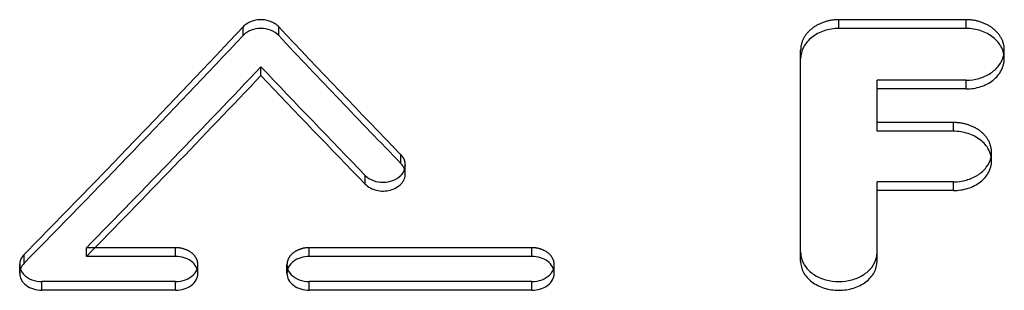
# Model space of a CAD drawing. Header units: millimetres. Extents: x 399 to 601, y 366 to 634.
# Tile 3 of 11: x 475 to 493, y 416 to 421. Entities that reach past the tile are written whole.
import ezdxf

# ---------------------------------------------------------------- set-up
doc = ezdxf.new("R2010")
doc.units = ezdxf.units.MM
doc.header["$LTSCALE"] = 65.185185
doc.linetypes.add('HIDDEN', pattern=[0.2, 0.1, -0.1])
doc.layers.add('KONST.EL_MIT_GEO', color=7, linetype='CONTINUOUS')

msp = doc.modelspace()

# ---------------------------------------------------------------- linework, layer by layer
at = {"layer": 'KONST.EL_MIT_GEO', "color": 8, "linetype": 'HIDDEN'}
for p, q in [((491.836, 420.821), (489.572, 420.821)), ((489.572, 420.665), (489.572, 420.821)), ((491.836, 420.665), (491.836, 420.821)), ((478.973, 420.539), (478.973, 420.695)), ((479.608, 420.539), (479.608, 420.695)), ((488.893, 420.127), (488.893, 420.283)), ((492.516, 420.127), (492.516, 420.283)), ((491.61, 418.995), (490.252, 418.995)), ((491.61, 418.84), (491.61, 418.995)), ((492.289, 418.312), (492.289, 418.467)), ((481.781, 418.268), (481.781, 418.424)), ((481.86, 418.084), (481.86, 418.24)), ((477.774, 416.772), (476.187, 416.772)), ((477.774, 416.617), (477.774, 416.772)), ((484.113, 416.772), (480.151, 416.772)), ((480.151, 416.617), (480.151, 416.772)), ((484.113, 416.617), (484.113, 416.772)), ((475.079, 416.496), (475.079, 416.651)), ((475, 416.316), (475, 416.471)), ((478.17, 416.316), (478.17, 416.471)), ((479.755, 416.316), (479.755, 416.471)), ((484.509, 416.316), (484.509, 416.471))]:
    msp.add_line(p, q, dxfattribs=at)
at = {"layer": 'KONST.EL_MIT_GEO', "color": 7, "linetype": 'Continuous'}
for p, q in [((491.836, 420.665), (489.572, 420.665)), ((488.893, 416.531), (488.893, 420.127)), ((479.291, 419.829), (479.291, 419.985)), ((491.836, 419.748), (490.252, 419.748)), ((490.252, 418.84), (490.252, 419.748)), ((491.836, 419.592), (491.836, 419.748)), ((491.836, 419.592), (490.252, 419.592)), ((491.61, 418.84), (490.252, 418.84)), ((481.147, 417.901), (481.147, 418.056)), ((491.61, 417.942), (490.252, 417.942)), ((490.252, 416.531), (490.252, 417.942)), ((491.61, 417.787), (491.61, 417.942)), ((491.61, 417.787), (490.252, 417.787)), ((476.187, 416.617), (476.187, 416.772)), ((477.774, 416.617), (476.187, 416.617)), ((484.113, 416.617), (480.151, 416.617)), ((477.774, 416.171), (475.396, 416.171)), ((475.396, 416.016), (475.396, 416.171)), ((477.774, 416.016), (475.396, 416.016)), ((477.774, 416.016), (477.774, 416.171)), ((484.113, 416.171), (480.151, 416.171)), ((480.151, 416.016), (480.151, 416.171)), ((484.113, 416.016), (480.151, 416.016)), ((484.113, 416.016), (484.113, 416.171))]:
    msp.add_line(p, q, dxfattribs=at)
for centre, radius, start, end in [((492.082, 420.285), 0.433, 346.1374, 349.4456), ((491.871, 418.469), 0.419, 345.9096, 349.0805), ((481.606, 418.244), 0.255, 338.1841, 341.2716), ((475.247, 416.476), 0.248, 199.4171, 202.9175), ((477.923, 416.476), 0.247, 337.4496, 340.5946), ((480.001, 416.476), 0.247, 199.4054, 202.5509), ((484.263, 416.476), 0.247, 337.4496, 340.5946)]:
    msp.add_arc(centre, radius, start, end, dxfattribs=at)
at = {"layer": 'KONST.EL_MIT_GEO', "color": 8, "linetype": 'HIDDEN'}
for centre, radius, start, end in [((492.089, 420.283), 0.427, 349.4466, 359.9742), ((491.878, 418.468), 0.411, 349.0799, 359.9703), ((481.615, 418.241), 0.246, 341.2503, 350.1302), ((481.622, 418.24), 0.239, 350.1631, 358.3407), ((481.624, 418.24), 0.237, 358.359, 359.9957), ((489.292, 416.686), 0.399, 180.071, 194.3436), ((489.853, 416.686), 0.399, 345.656, 359.929), ((475.228, 416.471), 0.228, 180.0016, 183.425), ((475.231, 416.471), 0.231, 183.4416, 191.3541), ((475.239, 416.473), 0.239, 191.3841, 199.4373)]:
    msp.add_arc(centre, radius, start, end, dxfattribs=at)
for centre, major_axis, ratio, start_param, end_param in [((460.783, 500), (78.017, 121.593), 0.43783, -2.017655, -1.975797), ((497.851, 500), (-78.32, 121.544), 0.438358, -4.308824, -4.285491)]:
    msp.add_ellipse(centre, major_axis=major_axis, ratio=ratio, start_param=start_param, end_param=end_param, dxfattribs=at)
at = {"layer": 'KONST.EL_MIT_GEO', "color": 7, "linetype": 'Continuous'}
for centre, major_axis, ratio, start_param, end_param in [((460.783, 500), (78.141, 121.786), 0.43783, -2.017897, -1.976107), ((497.851, 500), (-78.444, 121.737), 0.438358, -4.308514, -4.285219), ((461.773, 500), (78.017, 121.593), 0.43783, -2.016382, -1.98304), ((496.86, 500), (-78.32, 121.544), 0.438358, -4.301577, -4.281672), ((461.773, 500), (78.141, 121.786), 0.43783, -2.016626, -1.983338), ((496.86, 500), (-78.444, 121.737), 0.438358, -4.301279, -4.281407)]:
    msp.add_ellipse(centre, major_axis=major_axis, ratio=ratio, start_param=start_param, end_param=end_param, dxfattribs=at)
at = {"layer": 'KONST.EL_MIT_GEO', "color": 8, "linetype": 'HIDDEN'}
for points, knots in [([(479.608, 420.695), (479.529, 420.778), (479.29, 420.864), (479.051, 420.778), (478.973, 420.695)], [0, 0, 0, 0, 0.50006, 1, 1, 1, 1]), ([(489.572, 420.821), (489.484, 420.821), (489.311, 420.794), (489.087, 420.678), (488.932, 420.501), (488.893, 420.353), (488.893, 420.283)], [0, 0, 0, 0, 0.278427, 0.540814, 0.779409, 1, 1, 1, 1]), ([(492.516, 420.283), (492.516, 420.353), (492.477, 420.501), (492.322, 420.678), (492.098, 420.794), (491.925, 420.821), (491.836, 420.821)], [0, 0, 0, 0, 0.220591, 0.459186, 0.721573, 1, 1, 1, 1]), ([(492.289, 418.467), (492.289, 418.536), (492.25, 418.682), (492.095, 418.856), (491.871, 418.969), (491.698, 418.995), (491.61, 418.995)], [0, 0, 0, 0, 0.218728, 0.456745, 0.719964, 1, 1, 1, 1]), ([(481.86, 418.24), (481.86, 418.273), (481.846, 418.341), (481.806, 418.398), (481.781, 418.424)], [0, 0, 0, 0, 0.484473, 1, 1, 1, 1]), ([(478.17, 416.471), (478.17, 416.51), (478.147, 416.594), (478.056, 416.693), (477.925, 416.757), (477.825, 416.772), (477.774, 416.772)], [0, 0, 0, 0, 0.216556, 0.453845, 0.718031, 1, 1, 1, 1]), ([(480.151, 416.772), (480.1, 416.772), (479.999, 416.757), (479.869, 416.693), (479.778, 416.594), (479.755, 416.51), (479.755, 416.471)], [0, 0, 0, 0, 0.281969, 0.546155, 0.783444, 1, 1, 1, 1]), ([(484.509, 416.471), (484.509, 416.51), (484.486, 416.594), (484.395, 416.693), (484.265, 416.757), (484.165, 416.772), (484.113, 416.772)], [0, 0, 0, 0, 0.216556, 0.453845, 0.718031, 1, 1, 1, 1]), ([(475.079, 416.651), (475.055, 416.626), (475.015, 416.571), (475, 416.503), (475, 416.471)], [0, 0, 0, 0, 0.516642, 1, 1, 1, 1])]:
    msp.add_open_spline(points, degree=3, knots=knots, dxfattribs=at)
at = {"layer": 'KONST.EL_MIT_GEO', "color": 7, "linetype": 'Continuous'}
for points, knots in [([(479.608, 420.539), (479.529, 420.622), (479.29, 420.708), (479.051, 420.622), (478.973, 420.539)], [0, 0, 0, 0, 0.50006, 1, 1, 1, 1]), ([(489.572, 420.665), (489.484, 420.665), (489.311, 420.638), (489.087, 420.522), (488.932, 420.345), (488.893, 420.197), (488.893, 420.127)], [0, 0, 0, 0, 0.278453, 0.540853, 0.779439, 1, 1, 1, 1]), ([(492.516, 420.127), (492.516, 420.197), (492.477, 420.345), (492.322, 420.522), (492.098, 420.638), (491.925, 420.665), (491.836, 420.665)], [0, 0, 0, 0, 0.220561, 0.459147, 0.721547, 1, 1, 1, 1]), ([(491.836, 419.748), (491.914, 419.748), (492.067, 419.769), (492.271, 419.858), (492.428, 419.998), (492.488, 420.12), (492.503, 420.181)], [0, 0, 0, 0, 0.274404, 0.536091, 0.777505, 1, 1, 1, 1]), ([(491.836, 419.592), (491.925, 419.592), (492.098, 419.619), (492.322, 419.733), (492.477, 419.91), (492.516, 420.057), (492.516, 420.127)], [0, 0, 0, 0, 0.278804, 0.541205, 0.77948, 1, 1, 1, 1]), ([(492.289, 418.312), (492.289, 418.381), (492.25, 418.527), (492.095, 418.7), (491.871, 418.814), (491.698, 418.84), (491.61, 418.84)], [0, 0, 0, 0, 0.2187, 0.456709, 0.71994, 1, 1, 1, 1]), ([(491.61, 417.942), (491.688, 417.942), (491.84, 417.962), (492.044, 418.05), (492.201, 418.187), (492.262, 418.307), (492.277, 418.367)], [0, 0, 0, 0, 0.275716, 0.538128, 0.779152, 1, 1, 1, 1]), ([(491.61, 417.787), (491.698, 417.787), (491.87, 417.813), (492.094, 417.925), (492.25, 418.098), (492.289, 418.243), (492.289, 418.312)], [0, 0, 0, 0, 0.28042, 0.543655, 0.781347, 1, 1, 1, 1]), ([(481.86, 418.084), (481.86, 418.117), (481.846, 418.186), (481.806, 418.243), (481.781, 418.268)], [0, 0, 0, 0, 0.484456, 1, 1, 1, 1]), ([(481.784, 418.059), (481.79, 418.066), (481.814, 418.093), (481.833, 418.124), (481.843, 418.149)], [0, 0, 0, 0, 0.258523, 1, 1, 1, 1]), ([(481.147, 417.901), (481.2, 417.846), (481.349, 417.772), (481.552, 417.774), (481.7, 417.833), (481.789, 417.9), (481.847, 417.986), (481.86, 418.052), (481.86, 418.084)], [0, 0, 0, 0, 0.253215, 0.526599, 0.658478, 0.780961, 0.893635, 1, 1, 1, 1]), ([(481.147, 418.056), (481.227, 417.974), (481.466, 417.892), (481.706, 417.976), (481.784, 418.059)], [0, 0, 0, 0, 0.500537, 1, 1, 1, 1]), ([(478.17, 416.316), (478.17, 416.355), (478.147, 416.439), (478.056, 416.538), (477.925, 416.602), (477.825, 416.617), (477.774, 416.617)], [0, 0, 0, 0, 0.216531, 0.453812, 0.718009, 1, 1, 1, 1]), ([(480.151, 416.617), (480.1, 416.617), (479.999, 416.602), (479.869, 416.538), (479.778, 416.439), (479.755, 416.355), (479.755, 416.316)], [0, 0, 0, 0, 0.281991, 0.546188, 0.783469, 1, 1, 1, 1]), ([(484.509, 416.316), (484.509, 416.355), (484.486, 416.439), (484.395, 416.538), (484.265, 416.602), (484.165, 416.617), (484.113, 416.617)], [0, 0, 0, 0, 0.216531, 0.453812, 0.718009, 1, 1, 1, 1]), ([(488.893, 416.531), (488.893, 416.463), (488.932, 416.32), (489.089, 416.15), (489.313, 416.041), (489.572, 416.003), (489.832, 416.041), (490.056, 416.15), (490.212, 416.32), (490.252, 416.463), (490.252, 416.531)], [0, 0, 0, 0, 0.108364, 0.226913, 0.35896, 0.5, 0.64104, 0.773087, 0.891636, 1, 1, 1, 1]), ([(488.905, 416.588), (488.921, 416.528), (488.982, 416.41), (489.139, 416.276), (489.343, 416.19), (489.572, 416.161), (489.802, 416.19), (490.006, 416.276), (490.163, 416.41), (490.224, 416.528), (490.239, 416.588)], [0, 0, 0, 0, 0.109578, 0.229894, 0.36147, 0.5, 0.638529, 0.770106, 0.890422, 1, 1, 1, 1]), ([(475.079, 416.496), (475.055, 416.471), (475.015, 416.416), (475, 416.348), (475, 416.316)], [0, 0, 0, 0, 0.516657, 1, 1, 1, 1]), ([(475.019, 416.379), (475.022, 416.372), (475.037, 416.341), (475.058, 416.313), (475.075, 416.295)], [0, 0, 0, 0, 0.242926, 1, 1, 1, 1]), ([(478.092, 416.292), (478.099, 416.299), (478.122, 416.325), (478.141, 416.356), (478.152, 416.381)], [0, 0, 0, 0, 0.259107, 1, 1, 1, 1]), ([(479.773, 416.381), (479.776, 416.373), (479.792, 416.341), (479.813, 416.312), (479.832, 416.292)], [0, 0, 0, 0, 0.242607, 1, 1, 1, 1]), ([(484.432, 416.292), (484.438, 416.299), (484.462, 416.325), (484.481, 416.356), (484.491, 416.381)], [0, 0, 0, 0, 0.259107, 1, 1, 1, 1]), ([(475, 416.316), (475, 416.277), (475.023, 416.193), (475.114, 416.094), (475.245, 416.03), (475.345, 416.016), (475.396, 416.016)], [0, 0, 0, 0, 0.2165, 0.453592, 0.717793, 1, 1, 1, 1]), ([(475.075, 416.295), (475.114, 416.254), (475.217, 416.191), (475.335, 416.171), (475.396, 416.171)], [0, 0, 0, 0, 0.477074, 1, 1, 1, 1]), ([(477.774, 416.016), (477.825, 416.016), (477.925, 416.03), (478.055, 416.094), (478.147, 416.193), (478.17, 416.277), (478.17, 416.316)], [0, 0, 0, 0, 0.282207, 0.546408, 0.7835, 1, 1, 1, 1]), ([(477.774, 416.171), (477.834, 416.171), (477.951, 416.191), (478.054, 416.253), (478.092, 416.292)], [0, 0, 0, 0, 0.522492, 1, 1, 1, 1]), ([(479.755, 416.316), (479.755, 416.277), (479.778, 416.193), (479.869, 416.094), (479.999, 416.03), (480.1, 416.016), (480.151, 416.016)], [0, 0, 0, 0, 0.2165, 0.453592, 0.717793, 1, 1, 1, 1]), ([(479.832, 416.292), (479.871, 416.253), (479.974, 416.191), (480.09, 416.171), (480.151, 416.171)], [0, 0, 0, 0, 0.477509, 1, 1, 1, 1]), ([(484.113, 416.016), (484.165, 416.016), (484.265, 416.03), (484.395, 416.094), (484.486, 416.193), (484.509, 416.277), (484.509, 416.316)], [0, 0, 0, 0, 0.282207, 0.546408, 0.7835, 1, 1, 1, 1]), ([(484.113, 416.171), (484.174, 416.171), (484.291, 416.191), (484.393, 416.253), (484.432, 416.292)], [0, 0, 0, 0, 0.522492, 1, 1, 1, 1])]:
    msp.add_open_spline(points, degree=3, knots=knots, dxfattribs=at)
at = {"layer": 'KONST.EL_MIT_GEO', "color": 8, "linetype": 'HIDDEN'}
for points in [[(478.156, 416.393), (478.165, 416.418), (478.17, 416.445), (478.17, 416.471)], [(479.755, 416.471), (479.755, 416.445), (479.759, 416.418), (479.768, 416.393)], [(484.496, 416.393), (484.505, 416.418), (484.509, 416.445), (484.509, 416.471)]]:
    msp.add_open_spline(points, degree=3, dxfattribs=at)

doc.saveas('drawing.dxf')
